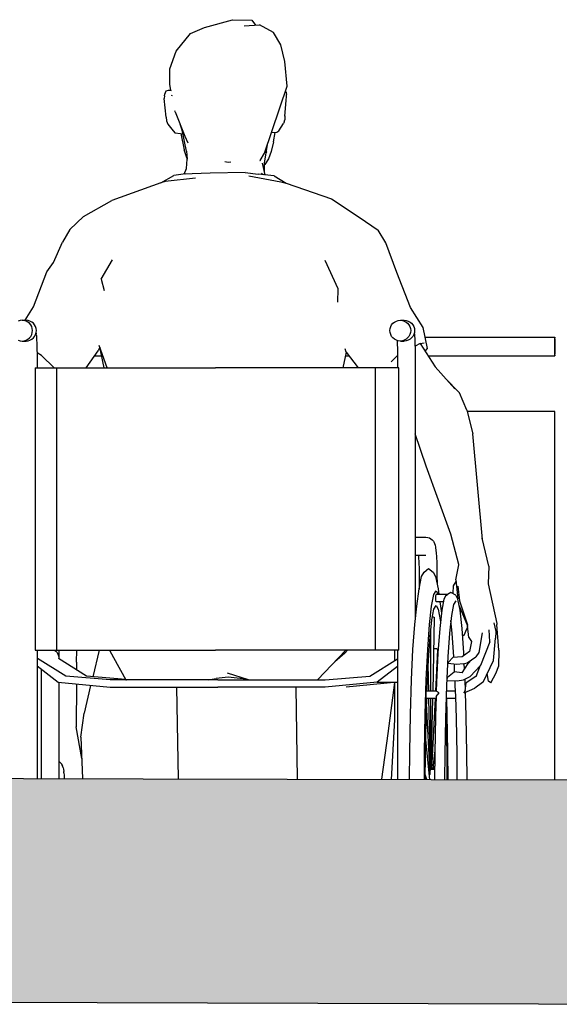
# Model space of a CAD drawing. Header units: millimetres. Extents: x -30070 to 7789, y 456 to 21551.
# Tile 14 of 18: x -6526 to -5800, y 4771 to 6096. Entities that reach past the tile are written whole.
import ezdxf

# ---------------------------------------------------------------- set-up
doc = ezdxf.new("R2010")
doc.units = ezdxf.units.MM
doc.header["$LTSCALE"] = 0.5
doc.header["$MEASUREMENT"] = 0
doc.linetypes.add('PLINE', pattern=[0])
for name, color, linetype in [('00_KUN SYNLIG I 3D', 7, 'Continuous'), ('00_KUN SYNLIG I 3D (Skravur)', 7, 'Continuous'), ('27-- Fast inventar(Nye konstruksjoner)', 7, 'Continuous'), ('287- Andre rekkverk_ håndlister og fendere(Nye konstruksjoner)', 7, 'Continuous')]:
    doc.layers.add(name, color=color, linetype=linetype)

msp = doc.modelspace()

# ---------------------------------------------------------------- hatches: boundary and pattern name
at = {"layer": '00_KUN SYNLIG I 3D (Skravur)', "linetype": 'Continuous'}
msp.add_hatch(color=256, dxfattribs=at).paths.add_polyline_path([(-11532.7, 5145.7), (-11532.7, 4846.1), (-11488.5, 4844.7), (-10875.5, 4825.3), (-10511.6, 4814.8), (-10343, 4811.8), (-10020.5, 4804.2), (-9923.2, 4803.2), (-9627.2, 4797.3), (-9442.2, 4795.6), (-9151.4, 4790.2), (-8919.2, 4788.3), (-8576.6, 4782.9), (-8292, 4780.9), (-7934.4, 4778.4), (-7011.9, 4775.6), (-6719.2, 4774.6), (-5679.3, 4771.5), (-5455.5, 4771.3), (-4840.3, 4774.8), (-4453, 4775.5), (-3916.7, 4778.3), (-3428.6, 4780.5), (-3005.5, 4782.7), (-2216.9, 4788.8), (-1895.2, 4790.6), (-1664.7, 4794), (-890.6, 4801.5), (-874.3, 4801.7), (-805.8, 4802.5), (55.8, 4813.5), (699.5, 4824), (1274.1, 4833.1), (1460.4, 4836.6), (1904.7, 4843.5), (1845, 4949.8), (1898.5, 5109), (1737.1, 5109.4), (1693.9, 5109.4), (1710.3, 5122.9), (1730.3, 5135), (1734.5, 5141.5), (1567.3, 5138.7), (1490.1, 5137.3), (1274.9, 5133.8), (156.8, 5114.9), (-621.1, 5104.8), (-738.4, 5103.4), (-785.5, 5102.7), (-1691.4, 5092.7), (-1846.6, 5091.7), (-2572.6, 5086.1), (-2931.7, 5083.6), (-3400.1, 5081.1), (-3856.7, 5077.9), (-4464.9, 5073.6), (-4857.7, 5072.3), (-5486.1, 5073.6), (-5778.3, 5073.5), (-6360.1, 5074.6), (-6682.5, 5075.6), (-7264.2, 5076.8), (-7267, 5076.8), (-7757.3, 5079.7), (-8292, 5080.9), (-8529.4, 5084.4), (-8864.1, 5086.3), (-9151.4, 5090.8), (-9396.1, 5093.2), (-9751.6, 5100.1), (-9920.5, 5102), (-10274.3, 5110.5), (-10308.4, 5111), (-10338.8, 5111.5), (-10424.9, 5112.9), (-10868.5, 5125.8), (-11044.2, 5129.5), (-11460.2, 5142.8)])

# ---------------------------------------------------------------- linework, layer by layer
at = {"layer": '00_KUN SYNLIG I 3D', "linetype": 'PLINE', "flags": 128}
for points in [[(-11601.1, 5148.5), (-11460.2, 5142.8), (-11044.2, 5129.5), (-10868.5, 5125.8), (-10424.9, 5112.9), (-10338.8, 5111.5), (-10308.4, 5111), (-10274.3, 5110.5), (-9920.5, 5102), (-9751.6, 5100.1), (-9396.1, 5093.2), (-9151.4, 5090.8), (-8864.1, 5086.3), (-8529.4, 5084.4), (-8292, 5080.9), (-7757.3, 5079.7), (-7267, 5076.8), (-7264.2, 5076.8), (-6682.5, 5075.6), (-6360.1, 5074.6), (-5778.3, 5073.5), (-5486.1, 5073.6), (-4857.7, 5072.3), (-4464.9, 5073.6), (-3856.7, 5077.9), (-3400.1, 5081.1), (-2931.7, 5083.6), (-2572.6, 5086.1), (-1846.6, 5091.7), (-1691.4, 5092.7), (-785.5, 5102.7), (-738.4, 5103.4), (-621.1, 5104.8), (156.8, 5114.9), (1274.9, 5133.8), (1490.1, 5137.3), (1567.3, 5138.7), (1741.2, 5141.6)], [(-11601.1, 4848.5), (-11586.2, 4847.9), (-11488.5, 4844.7), (-10875.5, 4825.3), (-10511.6, 4814.8), (-10343, 4811.8), (-10020.5, 4804.2), (-9923.2, 4803.2), (-9627.2, 4797.3), (-9442.2, 4795.6), (-9151.4, 4790.2), (-8919.2, 4788.3), (-8576.6, 4782.9), (-8292, 4780.9), (-7934.4, 4778.4), (-7011.9, 4775.6), (-6719.2, 4774.6), (-5679.3, 4771.5), (-5455.5, 4771.3), (-4840.3, 4774.8), (-4453, 4775.5), (-3916.7, 4778.3), (-3428.6, 4780.5), (-3005.5, 4782.7), (-2216.9, 4788.8), (-1895.2, 4790.6), (-1664.7, 4794), (-890.6, 4801.5), (-874.3, 4801.7), (-805.8, 4802.5), (55.8, 4813.5), (699.5, 4824), (1274.1, 4833.1), (1460.4, 4836.6), (1904.7, 4843.5)]]:
    msp.add_lwpolyline(points, dxfattribs=at)
at = {"layer": '27-- Fast inventar(Nye konstruksjoner)', "linetype": 'PLINE'}
for p, q in [((-6277.5, 6086), (-6239.7, 6096.4)), ((-6239.7, 6096.4), (-6213.5, 6095.9)), ((-6213.5, 6095.9), (-6208.7, 6089.2)), ((-6296.3, 6077.7), (-6277.5, 6086)), ((-6223.8, 6088.1), (-6203.5, 6089.5)), ((-6184.5, 6079.3), (-6203.5, 6089.5)), ((-6315.3, 6053.8), (-6296.3, 6077.7)), ((-6174.8, 6062.5), (-6184.5, 6079.3)), ((-6169.2, 6039.9), (-6174.8, 6062.5)), ((-6324, 6030.4), (-6315.3, 6053.8)), ((-6324.2, 6009.6), (-6324, 6030.4)), ((-6166.2, 6007.1), (-6169.2, 6039.9)), ((-6322.5, 6001.2), (-6324.2, 6009.6)), ((-6196.6, 5916.9), (-6166.2, 6007.1)), ((-6331.4, 5994.1), (-6331.6, 5990.3)), ((-6328.9, 5965), (-6331.6, 5990.3)), ((-6331.4, 5994.1), (-6330.9, 5996.2)), ((-6330.9, 5996.2), (-6329.1, 6000.5)), ((-6329.1, 6000.5), (-6325.7, 6001.6)), ((-6325.7, 6001.6), (-6323.1, 6001.7)), ((-6323.1, 6001.7), (-6322.1, 6000.9)), ((-6320.2, 5994), (-6321.7, 5994.2)), ((-6168.6, 6000), (-6167.6, 5998.4)), ((-6167.6, 5998.4), (-6167.1, 5995.9)), ((-6167.3, 5987.6), (-6166.9, 5992.9)), ((-6166.9, 5992.9), (-6167.1, 5995.9)), ((-6169.2, 5966.6), (-6167.3, 5987.6)), ((-6328.9, 5965), (-6328.4, 5960.1)), ((-6316.8, 5972.4), (-6317.1, 5973.9)), ((-6316.8, 5972.4), (-6303.8, 5939.7)), ((-6169.1, 5967.2), (-6169, 5961.7)), ((-6328.4, 5960.1), (-6326.5, 5955.6)), ((-6326.5, 5955.6), (-6321.5, 5949.1)), ((-6307.6, 5947.7), (-6310.2, 5955.9)), ((-6177.3, 5946.9), (-6171.1, 5956.5)), ((-6170.3, 5958.4), (-6171.1, 5956.5)), ((-6170.3, 5958.4), (-6169, 5961.7)), ((-6321.5, 5949.1), (-6317.1, 5944.2)), ((-6317.1, 5944.2), (-6309.5, 5943.3)), ((-6309.5, 5943.3), (-6306.6, 5942.8)), ((-6309.2, 5943.2), (-6304.8, 5921.4)), ((-6301.7, 5919.5), (-6307.6, 5947.7)), ((-6303.8, 5939.7), (-6299.9, 5930.6)), ((-6187.1, 5944.5), (-6180, 5944.9)), ((-6184.6, 5931.8), (-6182.4, 5944.6)), ((-6182.4, 5944.6), (-6182.4, 5944.7)), ((-6180, 5944.9), (-6177.3, 5946.9)), ((-6196.4, 5903.2), (-6192.7, 5928.3)), ((-6184.6, 5931.8), (-6187.4, 5919)), ((-6301.1, 5910.4), (-6304.8, 5921.4)), ((-6301.7, 5919.5), (-6300.7, 5908.6)), ((-6301.1, 5913.3), (-6300.9, 5906.1)), ((-6301, 5910.3), (-6301.1, 5910.4)), ((-6202.2, 5906.8), (-6196.6, 5916.9)), ((-6194, 5918.5), (-6194.3, 5917.3)), ((-6187.4, 5919), (-6191, 5909.2)), ((-6301.7, 5896.3), (-6300.7, 5908.6)), ((-6249.9, 5905.6), (-6245.6, 5904.7)), ((-6245.6, 5904.7), (-6241.9, 5904.9)), ((-6202.7, 5906.7), (-6202.2, 5906.8)), ((-6195.5, 5887.5), (-6199.1, 5903.3)), ((-6196.6, 5892.1), (-6196.4, 5903.2)), ((-6195.9, 5901.5), (-6196.5, 5901)), ((-6191, 5909.2), (-6195.9, 5901.5)), ((-6336.2, 5876.8), (-6318.6, 5886.5)), ((-6306, 5888.4), (-6318.6, 5886.5)), ((-6269.7, 5890), (-6306, 5888.4)), ((-6304.5, 5888.5), (-6301.7, 5896.3)), ((-6302.5, 5888.8), (-6303, 5888.6)), ((-6222.7, 5890.8), (-6269.7, 5890)), ((-6222.7, 5890.8), (-6205.3, 5888.6)), ((-6217.6, 5886.4), (-6174.7, 5878)), ((-6183.6, 5886.1), (-6205.3, 5888.6)), ((-6197.3, 5887.7), (-6200.6, 5889.6)), ((-6183.6, 5886.1), (-6167.6, 5876.4)), ((-6336.2, 5876.8), (-6401.9, 5853.2)), ((-6330.3, 5878.4), (-6336.2, 5876.8)), ((-6289.5, 5883.3), (-6330.3, 5878.4)), ((-6174.7, 5878), (-6167.6, 5876.4)), ((-6167.6, 5876.4), (-6106.3, 5855.2)), ((-6440.4, 5831.5), (-6401.9, 5853.2)), ((-6106.3, 5855.2), (-6069.1, 5830.7)), ((-6458.4, 5814.1), (-6440.4, 5831.5)), ((-6069.1, 5830.7), (-6043.4, 5813.2)), ((-6458.4, 5814.1), (-6468.6, 5797)), ((-6033.2, 5795.9), (-6043.4, 5813.2)), ((-6480.6, 5769.6), (-6468.6, 5797)), ((-6018.5, 5756.2), (-6033.2, 5795.9)), ((-6489.6, 5757.2), (-6480.6, 5769.6)), ((-6416.6, 5747.1), (-6401.4, 5773.3)), ((-6097.3, 5734.1), (-6115, 5772.5)), ((-6507.4, 5709.9), (-6489.6, 5757.2)), ((-5999.9, 5709), (-6018.5, 5756.2)), ((-6416.6, 5747.1), (-6412.6, 5731.7)), ((-6098, 5716.3), (-6097.3, 5734.1)), ((-6518.9, 5691.9), (-6507.4, 5709.9)), ((-5982.8, 5681.9), (-5999.9, 5709)), ((-6525.6, 5691.6), (-6528.2, 5690.8)), ((-6522.9, 5691.9), (-6525.6, 5691.6)), ((-6520.1, 5691.6), (-6522.9, 5691.9)), ((-6522.9, 5691.9), (-6517.6, 5691.9)), ((-6517.5, 5690.8), (-6520.1, 5691.6)), ((-6514.9, 5691.6), (-6517.6, 5691.9)), ((-6515.1, 5689.5), (-6517.5, 5690.8)), ((-6513, 5687.8), (-6515.1, 5689.5)), ((-6512.3, 5690.8), (-6514.9, 5691.6)), ((-6511.3, 5685.7), (-6513, 5687.8)), ((-6509.8, 5689.5), (-6512.3, 5690.8)), ((-6510, 5683.3), (-6511.3, 5685.7)), ((-6507.7, 5687.8), (-6509.8, 5689.5)), ((-6506, 5685.7), (-6507.7, 5687.8)), ((-6504.7, 5683.3), (-6506, 5685.7)), ((-6026.7, 5683.3), (-6025.4, 5685.7)), ((-6025.4, 5685.7), (-6023.6, 5687.8)), ((-6023.6, 5687.8), (-6021.5, 5689.5)), ((-6021.5, 5689.5), (-6019.1, 5690.8)), ((-6019.1, 5690.8), (-6016.5, 5691.6)), ((-6016.5, 5691.6), (-6013.7, 5691.9)), ((-6013.7, 5691.9), (-6011, 5691.6)), ((-6013.7, 5691.9), (-6008.5, 5691.9)), ((-6011, 5691.6), (-6008.4, 5690.8)), ((-6008.5, 5691.9), (-6005.8, 5691.6)), ((-6008.4, 5690.8), (-6006, 5689.5)), ((-6006, 5689.5), (-6003.9, 5687.8)), ((-6005.8, 5691.6), (-6003.1, 5690.8)), ((-6003.9, 5687.8), (-6002.1, 5685.7)), ((-6003.1, 5690.8), (-6000.7, 5689.5)), ((-6002.1, 5685.7), (-6000.8, 5683.3)), ((-6000.7, 5689.5), (-5998.6, 5687.8)), ((-5998.6, 5687.8), (-5996.9, 5685.7)), ((-5996.9, 5685.7), (-5995.6, 5683.3)), ((-6511.3, 5670.1), (-6510, 5672.5)), ((-6509.2, 5680.6), (-6510, 5683.3)), ((-6510, 5672.5), (-6509.2, 5675.2)), ((-6508.9, 5677.9), (-6509.2, 5680.6)), ((-6509.2, 5675.2), (-6508.9, 5677.9)), ((-6506, 5670.1), (-6504.7, 5672.5)), ((-6503.9, 5680.6), (-6504.7, 5683.3)), ((-6504.7, 5672.5), (-6503.9, 5675.2)), ((-6504.1, 5674.6), (-6503.9, 5673.1)), ((-6503.6, 5677.9), (-6503.9, 5680.6)), ((-6503.9, 5675.2), (-6503.6, 5677.9)), ((-6503.7, 5671.2), (-6503.9, 5673.1)), ((-6027.7, 5677.9), (-6027.5, 5680.6)), ((-6027.5, 5675.2), (-6027.7, 5677.9)), ((-6027.5, 5680.6), (-6026.7, 5683.3)), ((-6026.7, 5672.5), (-6027.5, 5675.2)), ((-6025.4, 5670.1), (-6026.7, 5672.5)), ((-6000.8, 5672.5), (-6002.1, 5670.1)), ((-6000.8, 5683.3), (-6000, 5680.6)), ((-6000, 5675.2), (-6000.8, 5672.5)), ((-6000, 5680.6), (-5999.8, 5677.9)), ((-5999.8, 5677.9), (-6000, 5675.2)), ((-5995.6, 5672.5), (-5996.9, 5670.1)), ((-5995.6, 5683.3), (-5994.8, 5680.6)), ((-5994.8, 5675.2), (-5995.6, 5672.5)), ((-5994.9, 5674.6), (-5994.8, 5673.1)), ((-5994.8, 5680.6), (-5994.5, 5677.9)), ((-5994.5, 5677.9), (-5994.8, 5675.2)), ((-5994.8, 5673.1), (-5994.6, 5671.2)), ((-5977.1, 5653.8), (-5982.8, 5681.9)), ((-6528.2, 5665), (-6525.6, 5664.2)), ((-6525.6, 5664.2), (-6522.9, 5663.9)), ((-6522.9, 5663.9), (-6520.1, 5664.2)), ((-6522.9, 5663.9), (-6517.6, 5663.9)), ((-6520.1, 5664.2), (-6517.5, 5665)), ((-6517.6, 5663.9), (-6514.9, 5664.2)), ((-6517.5, 5665), (-6515.1, 5666.3)), ((-6515.1, 5666.3), (-6513, 5668)), ((-6514.9, 5664.2), (-6512.3, 5665)), ((-6513, 5668), (-6511.3, 5670.1)), ((-6512.3, 5665), (-6509.8, 5666.3)), ((-6509.8, 5666.3), (-6507.7, 5668)), ((-6507.7, 5668), (-6506, 5670.1)), ((-6503.7, 5671.2), (-6503.4, 5666.2)), ((-6503.4, 5666.2), (-6503.1, 5660.1)), ((-6503.1, 5660.1), (-6502.9, 5653.2)), ((-6023.6, 5668), (-6025.4, 5670.1)), ((-6021.5, 5666.3), (-6023.6, 5668)), ((-6019.1, 5665), (-6021.5, 5666.3)), ((-6016.5, 5664.2), (-6019.1, 5665)), ((-6018.1, 5664.7), (-6017.9, 5660.1)), ((-6017.9, 5660.1), (-6017.7, 5653.2)), ((-6013.7, 5663.9), (-6016.5, 5664.2)), ((-6011, 5664.2), (-6013.7, 5663.9)), ((-6013.7, 5663.9), (-6008.5, 5663.9)), ((-6008.4, 5665), (-6011, 5664.2)), ((-6005.8, 5664.2), (-6008.5, 5663.9)), ((-6006, 5666.3), (-6008.4, 5665)), ((-6003.9, 5668), (-6006, 5666.3)), ((-6003.1, 5665), (-6005.8, 5664.2)), ((-6002.1, 5670.1), (-6003.9, 5668)), ((-6000.7, 5666.3), (-6003.1, 5665)), ((-5998.6, 5668), (-6000.7, 5666.3)), ((-5996.9, 5670.1), (-5998.6, 5668)), ((-5994.6, 5671.2), (-5994.3, 5666.2)), ((-5994.3, 5666.2), (-5994, 5660.1)), ((-5994, 5660.1), (-5993.8, 5653.2)), ((-5987.2, 5660.5), (-5993.9, 5656.8)), ((-5987.2, 5660.5), (-5981.7, 5661.5)), ((-5986.8, 5660.6), (-5967, 5629.3)), ((-6502.9, 5653.2), (-6502.7, 5645.7)), ((-6496.8, 5644.3), (-6502.8, 5647.9)), ((-6502.7, 5645.7), (-6502.7, 5637.9)), ((-6436.8, 5627.9), (-6420.7, 5650.8)), ((-6418.2, 5655.7), (-6420.7, 5650.8)), ((-6408.3, 5627.9), (-6419, 5657.9)), ((-6412.3, 5627.9), (-6418.2, 5655.7)), ((-6086.5, 5648.8), (-6091, 5627.9)), ((-6086.7, 5649.1), (-6088.2, 5653.4)), ((-6086.7, 5649.1), (-6070.4, 5627.9)), ((-6017.7, 5653.2), (-6017.6, 5645.7)), ((-6017.6, 5645.7), (-6017.5, 5637.9)), ((-5993.8, 5653.2), (-5993.6, 5645.7)), ((-5993.6, 5645.7), (-5993.6, 5637.9)), ((-5980.3, 5650.3), (-5977.1, 5653.8)), ((-6502.7, 5637.9), (-6502.7, 5627.9)), ((-6479.7, 5627.9), (-6496.8, 5644.3)), ((-6018.3, 5643.5), (-6025.9, 5635.9)), ((-6017.6, 5643.9), (-6018.3, 5643.5)), ((-6017.5, 5637.9), (-6017.5, 5627.9)), ((-5993.6, 5637.9), (-5993.6, 5289.6)), ((-6505.3, 5627.9), (-6476.7, 5627.9)), ((-6505.3, 5627.9), (-6505.3, 5247.9)), ((-6476.7, 5627.9), (-6407.2, 5627.9)), ((-6476.7, 5627.9), (-6476.7, 5247.9)), ((-6407.2, 5627.9), (-6262.5, 5627.9)), ((-6117.7, 5627.9), (-6262.5, 5627.9)), ((-6047.4, 5627.9), (-6117.7, 5627.9)), ((-6016.1, 5627.9), (-6047.4, 5627.9)), ((-6047.4, 5627.9), (-6047.4, 5247.9)), ((-6015.9, 5627.9), (-6016.1, 5627.9)), ((-6016.1, 5627.9), (-6016.1, 5247.9)), ((-5940.5, 5599.5), (-5967, 5629.3)), ((-5934.2, 5594), (-5953.9, 5614.6)), ((-5924, 5571), (-5934.2, 5594)), ((-5924, 5571), (-5916, 5538.9)), ((-5979, 5495.5), (-5993.6, 5538.8)), ((-5903.3, 5396.6), (-5916, 5538.9)), ((-5945.8, 5404.2), (-5979, 5495.5)), ((-5993.6, 5399.9), (-5983.5, 5399.9)), ((-5983.5, 5399.9), (-5979.2, 5399.9)), ((-5979.2, 5399.9), (-5976.8, 5399.7)), ((-5976.8, 5399.7), (-5974.6, 5399)), ((-5974.6, 5399), (-5972.5, 5397.9)), ((-5972.5, 5397.9), (-5970.7, 5396.4)), ((-5970.7, 5396.4), (-5969.2, 5394.6)), ((-5969.2, 5394.6), (-5968.6, 5393.5)), ((-5968.6, 5393.5), (-5967.5, 5391.5)), ((-5934.8, 5363.3), (-5945.8, 5404.2)), ((-5894.8, 5360.7), (-5903.5, 5398.5)), ((-5967.5, 5391.5), (-5966.9, 5389.2)), ((-5966.9, 5389.2), (-5966.3, 5386.3)), ((-5966.3, 5386.3), (-5965.8, 5381.4)), ((-5965.8, 5381.4), (-5965.6, 5379.5)), ((-5993.6, 5375.9), (-5983.5, 5375.9)), ((-5989.3, 5375.9), (-5989.1, 5373.2)), ((-5989.1, 5373.2), (-5988.8, 5365.7)), ((-5983.5, 5375.9), (-5979.3, 5375.9)), ((-5965.6, 5379.5), (-5965.2, 5373.2)), ((-5965.2, 5373.2), (-5964.8, 5365.7)), ((-5988.8, 5365.7), (-5988.5, 5357)), ((-5988.5, 5357), (-5988.3, 5347.6)), ((-5981.6, 5352.9), (-5975.6, 5357.9)), ((-5975.6, 5357.9), (-5969.6, 5352.9)), ((-5964.8, 5365.7), (-5964.5, 5357)), ((-5964.5, 5357), (-5964.4, 5347.6)), ((-5939.2, 5342.7), (-5935.1, 5362.8)), ((-5935.1, 5362.8), (-5934.8, 5363.3)), ((-5894.8, 5360.7), (-5895.3, 5337.3)), ((-5988.3, 5347.6), (-5988.3, 5337.9)), ((-5988.2, 5330.4), (-5985, 5347.2)), ((-5985, 5347.2), (-5981.6, 5352.9)), ((-5969.6, 5352.9), (-5966.2, 5347.2)), ((-5966.2, 5347.2), (-5963, 5330.4)), ((-5964.4, 5347.6), (-5964.3, 5337.9)), ((-5939.2, 5342.7), (-5936.5, 5317.1)), ((-5991.6, 5307.3), (-5988.2, 5330.4)), ((-5988.3, 5337.9), (-5988.3, 5330)), ((-5968.7, 5322.7), (-5965.6, 5327.9)), ((-5965.6, 5327.9), (-5962.6, 5322.9)), ((-5964.3, 5337.9), (-5964.3, 5337.2)), ((-5963, 5330.4), (-5961.9, 5322.9)), ((-5942.6, 5334.5), (-5942.9, 5324.4)), ((-5939, 5340.2), (-5942.6, 5334.5)), ((-5936.3, 5334.2), (-5934.1, 5314.2)), ((-5895.3, 5337.3), (-5884, 5283.9)), ((-5971.7, 5307.3), (-5968.7, 5322.7)), ((-5965.9, 5320.4), (-5965.6, 5322.9)), ((-5965.9, 5315.4), (-5965.9, 5320.4)), ((-5965.6, 5312.9), (-5965.9, 5315.4)), ((-5950, 5322.9), (-5965.6, 5322.9)), ((-5955.2, 5316.6), (-5958, 5301.6)), ((-5952.3, 5321.4), (-5955.2, 5316.6)), ((-5952.3, 5321.4), (-5950, 5322.9)), ((-5945.7, 5325.4), (-5950, 5322.9)), ((-5939.2, 5321.7), (-5945.7, 5325.4)), ((-5942.9, 5324.4), (-5942.9, 5323.8)), ((-5939.2, 5314.1), (-5942.1, 5309.2)), ((-5936.2, 5316.6), (-5939.2, 5321.7)), ((-5933.3, 5301.6), (-5936.2, 5316.6)), ((-5934.1, 5314.2), (-5923.4, 5282.1)), ((-5994.4, 5282.4), (-5991.6, 5307.3)), ((-5974.4, 5282.4), (-5971.7, 5307.3)), ((-5971.2, 5288.9), (-5968.5, 5303.1)), ((-5968.5, 5303.1), (-5965.6, 5307.9)), ((-5955.9, 5312.9), (-5965.6, 5312.9)), ((-5965.6, 5307.9), (-5962.8, 5303.1)), ((-5962.8, 5303.1), (-5960, 5288.9)), ((-5958, 5301.6), (-5960.7, 5277.2)), ((-5960.6, 5312.9), (-5959.6, 5307.3)), ((-5960.4, 5312.9), (-5959.6, 5307.3)), ((-5959.6, 5307.3), (-5958.5, 5297.5)), ((-5942.1, 5309.2), (-5944.9, 5294.6)), ((-5934.4, 5307.5), (-5923.5, 5280.7)), ((-5930.6, 5277.2), (-5933.3, 5301.6)), ((-5931.3, 5299.8), (-5933.2, 5300.7)), ((-5973.7, 5265.8), (-5971.2, 5288.9)), ((-5970.5, 5292.8), (-5969.3, 5292.8)), ((-5969.7, 5192.9), (-5967.6, 5292)), ((-5969.3, 5292.8), (-5967.6, 5292)), ((-5960, 5288.9), (-5959.7, 5286.2)), ((-5944.9, 5294.6), (-5947.5, 5270.9)), ((-5943.8, 5270.9), (-5945.7, 5287.8)), ((-5996.8, 5248.8), (-5994.4, 5282.4)), ((-5976.8, 5248.8), (-5974.4, 5282.4)), ((-5972.6, 5192.9), (-5972.6, 5276.2)), ((-5960.7, 5277.2), (-5963.1, 5244.4)), ((-5928.3, 5244.4), (-5930.6, 5277.2)), ((-5927.7, 5268.1), (-5924.3, 5276.5)), ((-5923.5, 5280.7), (-5924.3, 5276.5)), ((-5921.3, 5264.9), (-5923.5, 5280.7)), ((-5893.4, 5258.9), (-5894.3, 5275.4)), ((-5887.7, 5284.5), (-5885.1, 5272.8)), ((-5884, 5283.9), (-5883.9, 5282.2)), ((-5881, 5248), (-5883.9, 5282.2)), ((-5976, 5234.7), (-5973.7, 5265.8)), ((-5947.5, 5270.9), (-5949.8, 5239.1)), ((-5941.5, 5239.1), (-5943.8, 5270.9)), ((-5930, 5268.2), (-5927.7, 5268.1)), ((-5921.3, 5264.9), (-5917.8, 5259.6)), ((-5903.4, 5271), (-5908, 5244.7)), ((-5904.5, 5263), (-5904.9, 5262.7)), ((-5888.4, 5234.1), (-5885.5, 5264.1)), ((-5885.1, 5272.8), (-5885.5, 5264.1)), ((-6505.3, 5247.9), (-6476.7, 5247.9)), ((-6502.7, 5247.9), (-6502.7, 5075.1)), ((-6479.3, 5247.9), (-6477.4, 5246.4)), ((-6476.7, 5247.9), (-6407.2, 5247.9)), ((-6473.4, 5247.9), (-6473.4, 5236.3)), ((-6449.6, 5231.8), (-6449.3, 5247.9)), ((-6419.3, 5247.9), (-6427.8, 5212.2)), ((-6407.2, 5247.9), (-6262.5, 5247.9)), ((-6405.2, 5247.9), (-6399.8, 5238)), ((-6117.7, 5247.9), (-6262.5, 5247.9)), ((-6086.9, 5247.9), (-6125.3, 5207.9)), ((-6047.4, 5247.9), (-6117.7, 5247.9)), ((-6088.4, 5244), (-6084.7, 5247.9)), ((-6016.1, 5247.9), (-6047.4, 5247.9)), ((-6021, 5234.1), (-6021, 5247.9)), ((-6017.5, 5247.9), (-6017.5, 5074)), ((-6015.9, 5247.9), (-6016.1, 5247.9)), ((-5998.7, 5207.9), (-5996.8, 5248.8)), ((-5978.8, 5207.9), (-5976.8, 5248.8)), ((-5968.5, 5249.3), (-5967.9, 5250.1)), ((-5967.9, 5250.1), (-5964.9, 5250.1)), ((-5966, 5192.9), (-5963.2, 5248.5)), ((-5964.9, 5250.1), (-5963.2, 5248.5)), ((-5917.8, 5259.6), (-5920.6, 5246.1)), ((-5893.4, 5258.9), (-5905.8, 5227.4)), ((-5881, 5248), (-5881.7, 5225.9)), ((-6464.2, 5212.9), (-6502.2, 5236.7)), ((-6477.4, 5246.4), (-6475.8, 5244.6)), ((-6475.8, 5244.6), (-6474.6, 5242.5)), ((-6474.6, 5242.5), (-6473.8, 5240.2)), ((-6436.1, 5212.9), (-6474.1, 5236.7)), ((-6473.8, 5240.2), (-6473.4, 5237.9)), ((-6473.4, 5237.9), (-6473.7, 5236.4)), ((-6399.8, 5238), (-6383.3, 5208.1)), ((-6088.4, 5244), (-6101.8, 5232.3)), ((-6054.9, 5212.9), (-6017.5, 5236.3)), ((-5977.8, 5196.8), (-5976, 5234.7)), ((-5963.1, 5244.4), (-5965, 5204.4)), ((-5949.8, 5239.1), (-5951.6, 5200.2)), ((-5948.7, 5231.7), (-5943.2, 5238.1)), ((-5930.5, 5238.8), (-5943.2, 5238.1)), ((-5941.5, 5238.2), (-5941.5, 5239.1)), ((-5920.6, 5246.1), (-5930.5, 5238.8)), ((-5928.1, 5240.6), (-5928.3, 5244.4)), ((-5923.9, 5230.7), (-5912, 5239.1)), ((-5922.3, 5229.9), (-5917.8, 5235)), ((-5908, 5244.7), (-5912, 5239.1)), ((-6502.7, 5226.8), (-6474.2, 5204.9)), ((-6502.7, 5225.9), (-6501.5, 5225.9)), ((-6497.4, 5222.7), (-6497.4, 5075.1)), ((-6449.6, 5231.8), (-6449.7, 5221.4)), ((-6017.5, 5225.9), (-6044.9, 5204.9)), ((-5975.5, 5192.9), (-5976.2, 5228.8)), ((-5948.7, 5231.7), (-5949.6, 5229.7)), ((-5937.7, 5228.5), (-5949.6, 5229.7)), ((-5940.6, 5218.6), (-5941, 5228.9)), ((-5929.2, 5229.4), (-5937.7, 5228.5)), ((-5930.3, 5217.3), (-5922.3, 5229.9)), ((-5929.2, 5229.4), (-5923.9, 5230.7)), ((-5927.2, 5222.3), (-5927.6, 5229.8)), ((-5905.8, 5227.4), (-5919.9, 5212.3)), ((-5906.1, 5227.1), (-5912.1, 5212)), ((-5902.4, 5204.9), (-5888.4, 5234.1)), ((-5884.6, 5217.4), (-5881.7, 5225.9)), ((-6404.3, 5207.9), (-6464.2, 5212.9)), ((-6383.5, 5208.5), (-6436.1, 5212.9)), ((-6259.5, 5207.9), (-6404.3, 5207.9)), ((-6383.3, 5208.1), (-6382.2, 5207.9)), ((-6272.4, 5207.9), (-6261.8, 5209.9)), ((-6245.6, 5211.4), (-6261.8, 5209.9)), ((-6259.5, 5207.9), (-6114.8, 5207.9)), ((-6218.1, 5207.9), (-6246.3, 5217)), ((-6221.2, 5208.9), (-6245.6, 5211.4)), ((-6114.8, 5207.9), (-6054.9, 5212.9)), ((-6000.2, 5161.2), (-5998.7, 5207.9)), ((-5980.2, 5161.2), (-5978.8, 5207.9)), ((-5950.6, 5206.9), (-5950.3, 5211.5)), ((-5950.3, 5211.5), (-5941.2, 5218.7)), ((-5930.3, 5217.3), (-5941.2, 5218.7)), ((-5937.2, 5206.4), (-5928.7, 5207.9)), ((-5928.7, 5207.9), (-5919.9, 5212.3)), ((-5926.3, 5204.4), (-5926.6, 5209)), ((-5912, 5212.3), (-5925.2, 5203.8)), ((-5894.9, 5206.2), (-5896.9, 5216.3)), ((-5891.7, 5204.1), (-5884.6, 5217.4)), ((-6474.2, 5204.9), (-6404.3, 5197.9)), ((-6473.4, 5204.8), (-6473.4, 5075)), ((-6449.7, 5202.4), (-6450, 5144.8)), ((-6430.6, 5200.5), (-6439.5, 5163.3)), ((-6404.3, 5197.9), (-6259.5, 5197.9)), ((-6315, 5197.9), (-6312.9, 5074.7)), ((-6114.8, 5197.9), (-6259.5, 5197.9)), ((-6152, 5074.3), (-6153.9, 5197.9)), ((-6044.9, 5204.9), (-6114.8, 5197.9)), ((-6017.5, 5204.8), (-6086.7, 5197.9)), ((-6044.9, 5204.9), (-6023.5, 5204.9)), ((-6030, 5135.9), (-6021.2, 5204.5)), ((-6023.5, 5204.9), (-6017.5, 5204.9)), ((-6021.1, 5154.3), (-6021, 5204.5)), ((-5977.9, 5192.9), (-5977.8, 5196.8)), ((-5965, 5204.4), (-5965.3, 5192.6)), ((-5951.6, 5200.2), (-5953, 5155.9)), ((-5950.6, 5206.9), (-5937.2, 5206.4)), ((-5939.7, 5200.2), (-5940, 5206.5)), ((-5939.2, 5185.7), (-5939.7, 5200.2)), ((-5928, 5190.4), (-5913.5, 5196.8)), ((-5926.5, 5192.6), (-5925.2, 5203.8)), ((-5926.1, 5196.1), (-5926.3, 5204.4)), ((-5903, 5204.2), (-5913.5, 5196.8)), ((-5902.4, 5204.9), (-5903, 5204.2)), ((-5891.7, 5204.1), (-5894.9, 5206.2)), ((-5979.1, 5190.4), (-5978.8, 5192.9)), ((-5979.1, 5185.4), (-5979.1, 5190.4)), ((-5978.8, 5182.9), (-5979.1, 5185.4)), ((-5979.1, 5153.6), (-5978.2, 5182.9)), ((-5965.3, 5192.9), (-5978.8, 5192.9)), ((-5965.6, 5182.9), (-5978.8, 5182.9)), ((-5973.2, 5086), (-5975.3, 5182.9)), ((-5972.6, 5087.9), (-5972.6, 5182.9)), ((-5972, 5087.9), (-5969.9, 5182.9)), ((-5971.1, 5087.9), (-5966.5, 5182.9)), ((-5967, 5172.5), (-5966, 5182.4)), ((-5965.6, 5185.4), (-5966.4, 5158.8)), ((-5966, 5182.4), (-5965.6, 5182.9)), ((-5965.6, 5185.4), (-5961.5, 5190.4)), ((-5961.5, 5190.4), (-5965.3, 5192.6)), ((-5939.1, 5182.9), (-5952.2, 5182.9)), ((-5939.4, 5192.9), (-5951.9, 5192.9)), ((-5951.7, 5182.9), (-5951, 5161.2)), ((-5939, 5185.4), (-5939.2, 5185.7)), ((-5939.2, 5185.3), (-5939, 5185.4)), ((-5938.3, 5155.9), (-5939.2, 5185.3)), ((-5928, 5190.4), (-5927.7, 5191.2)), ((-5926.9, 5192.8), (-5927.7, 5191.2)), ((-5926.3, 5194), (-5926.4, 5193.8)), ((-5924.9, 5158.8), (-5925.9, 5191.3)), ((-5973.7, 5080.8), (-5978.4, 5176.3)), ((-5952.6, 5169.5), (-5952.1, 5153.6)), ((-6443.8, 5130.8), (-6439.5, 5163.3)), ((-6001.1, 5110.6), (-6000.2, 5161.2)), ((-5981.1, 5110.6), (-5980.2, 5161.2)), ((-5966.4, 5158.8), (-5967.3, 5109.4)), ((-5953, 5155.9), (-5953.9, 5107.9)), ((-5951, 5161.2), (-5950.1, 5110.6)), ((-5937.4, 5107.9), (-5938.3, 5155.9)), ((-5924, 5109.4), (-5924.9, 5158.8)), ((-6442.6, 5102.2), (-6450, 5144.8)), ((-6025.8, 5074), (-6021.1, 5154.3)), ((-5980, 5106.7), (-5979.1, 5153.6)), ((-5952.1, 5153.6), (-5951.3, 5106.7)), ((-6443.8, 5130.8), (-6441.5, 5075)), ((-6038.4, 5074.1), (-6030, 5135.9)), ((-5974.2, 5073.9), (-5979.6, 5127)), ((-6001.3, 5074), (-6001.1, 5110.6)), ((-5981.3, 5073.9), (-5981.1, 5110.6)), ((-5980.2, 5073.9), (-5980, 5106.7)), ((-5969.6, 5087.9), (-5967.3, 5110.7)), ((-5967.3, 5109.4), (-5967.5, 5073.9)), ((-5953.9, 5107.9), (-5954.1, 5073.9)), ((-5951.3, 5106.7), (-5951.1, 5073.9)), ((-5950.1, 5110.6), (-5949.9, 5073.9)), ((-5937.2, 5073.9), (-5937.4, 5107.9)), ((-5923.8, 5073.8), (-5924, 5109.4)), ((-6472.9, 5097.9), (-6473.4, 5098.2)), ((-6471.1, 5096.4), (-6472.9, 5097.9)), ((-6469.6, 5094.6), (-6471.1, 5096.4)), ((-6469.6, 5094.6), (-6469.2, 5093.9)), ((-6468.1, 5091.8), (-6469.2, 5093.9)), ((-6467.4, 5089.6), (-6468.1, 5091.8)), ((-6467.4, 5089.6), (-6467.1, 5087.7)), ((-5968.6, 5087.9), (-5967.4, 5091.7)), ((-6467.1, 5087.7), (-6466.8, 5084.7)), ((-6466.6, 5082.8), (-6466.8, 5084.7)), ((-6466.6, 5082.8), (-6466.3, 5079)), ((-6466.3, 5079), (-6466.1, 5075)), ((-5977.9, 5073.9), (-5980.1, 5080.5)), ((-5974.8, 5079.7), (-5973.7, 5080.8)), ((-5974, 5085.6), (-5973.2, 5086)), ((-5973.2, 5087.8), (-5972.6, 5087.9)), ((-5972.6, 5087.9), (-5967.4, 5087.9))]:
    msp.add_line(p, q, dxfattribs=at)
at = {"layer": '287- Andre rekkverk_ håndlister og fendere(Nye konstruksjoner)', "linetype": 'PLINE'}
for p, q in [((-5980.2, 5669.1), (-5805.8, 5669.1)), ((-5806.1, 5658.8), (-5806.2, 5656.6)), ((-5806, 5666.2), (-5806.1, 5664.7)), ((-5806.1, 5664.7), (-5806.1, 5662.9)), ((-5806.1, 5662.9), (-5806.1, 5660.9)), ((-5806.1, 5660.9), (-5806.1, 5658.8)), ((-5805.9, 5668.4), (-5806, 5667.4)), ((-5806, 5667.4), (-5806, 5666.2)), ((-5805.8, 5668.9), (-5805.9, 5668.4)), ((-5805.7, 5668.9), (-5805.8, 5669.1)), ((-5805.8, 5669.1), (-5805.8, 5668.9)), ((-5805.6, 5668.4), (-5805.7, 5668.9)), ((-5805.6, 5667.4), (-5805.6, 5668.4)), ((-5805.5, 5666.2), (-5805.6, 5667.4)), ((-5805.4, 5664.7), (-5805.5, 5666.2)), ((-5805.4, 5662.9), (-5805.4, 5664.7)), ((-5805.4, 5660.9), (-5805.4, 5662.9)), ((-5805.4, 5658.8), (-5805.4, 5660.9)), ((-5805.3, 5656.6), (-5805.4, 5658.8)), ((-5806.2, 5656.6), (-5806.1, 5654.5)), ((-5806.1, 5654.5), (-5806.1, 5652.3)), ((-5806.1, 5652.3), (-5806.1, 5650.4)), ((-5806.1, 5650.4), (-5806.1, 5648.6)), ((-5806.1, 5648.6), (-5806, 5647)), ((-5806, 5647), (-5806, 5645.8)), ((-5806, 5645.8), (-5805.9, 5644.9)), ((-5805.6, 5645.8), (-5805.5, 5647)), ((-5805.6, 5644.9), (-5805.6, 5645.8)), ((-5805.5, 5647), (-5805.4, 5648.6)), ((-5805.4, 5654.5), (-5805.3, 5656.6)), ((-5805.4, 5652.3), (-5805.4, 5654.5)), ((-5805.4, 5650.4), (-5805.4, 5652.3)), ((-5805.4, 5648.6), (-5805.4, 5650.4)), ((-6425.4, 5644.1), (-6415.7, 5644.1)), ((-6087.5, 5644.1), (-6082.9, 5644.1)), ((-5976.4, 5644.1), (-5805.8, 5644.1)), ((-5805.9, 5644.9), (-5805.8, 5644.3)), ((-5805.8, 5644.3), (-5805.8, 5644.1)), ((-5805.8, 5644.1), (-5805.7, 5644.3)), ((-5805.7, 5644.3), (-5805.6, 5644.9)), ((-5805.9, 5569.1), (-5923.5, 5569.1)), ((-5805.9, 5569.1), (-5805.6, 5569.1)), ((-5805.9, 5073.6), (-5805.9, 5569.1)), ((-5805.6, 5073.6), (-5805.6, 5569.1))]:
    msp.add_line(p, q, dxfattribs=at)

doc.saveas('drawing.dxf')
